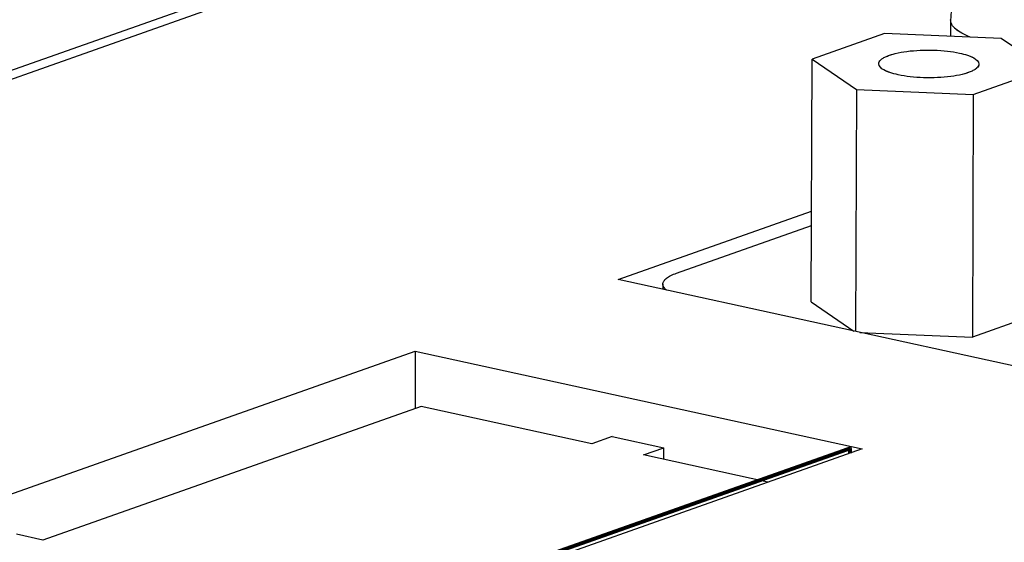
# Model space of a CAD drawing. Header units: millimetres. Extents: x 0 to 841, y 0 to 595.
# Tile 48 of 59: x 698 to 721, y 550 to 562. Entities that reach past the tile are written whole.
import ezdxf

# ---------------------------------------------------------------- set-up
doc = ezdxf.new("R2010")
doc.units = ezdxf.units.MM
doc.header["$LTSCALE"] = 65.395
for name, color, linetype in [('3D-TOPRH-WS-SHAPE', 7, 'CONTINUOUS'), ('BODY_CASE-WS-SHAPE', 7, 'CONTINUOUS'), ('D_SUB_09P-SHAPE', 7, 'CONTINUOUS'), ('PCB_MAIN_WS-RH-SHAPE', 7, 'CONTINUOUS'), ('SIDE_CASE-WS-RH-SHAPE', 7, 'CONTINUOUS')]:
    doc.layers.add(name, color=color, linetype=linetype)

msp = doc.modelspace()

# ---------------------------------------------------------------- linework, layer by layer
at = {"layer": '3D-TOPRH-WS-SHAPE', "color": 7, "linetype": 'Continuous'}
for p, q in [((664.327, 548.702), (735.476, 573.828)), ((664.708, 548.635), (735.885, 573.772)), ((719.869, 561.85), (719.867, 561.476)), ((718.346, 561.54), (716.685, 560.953)), ((721.029, 561.428), (718.346, 561.54)), ((722.049, 560.73), (721.029, 561.428)), ((716.664, 555.38), (716.685, 560.953)), ((716.685, 560.953), (717.706, 560.254)), ((720.388, 560.143), (722.049, 560.73)), ((717.706, 560.254), (717.685, 554.699)), ((717.706, 560.254), (720.388, 560.143)), ((720.388, 560.143), (720.368, 554.57)), ((712.233, 555.892), (716.672, 557.46)), ((713.573, 556.038), (716.671, 557.132)), ((722.497, 553.647), (712.233, 555.892)), ((713.258, 555.784), (713.257, 555.668)), ((716.664, 555.38), (717.647, 554.708)), ((722.029, 555.157), (720.368, 554.57)), ((717.786, 554.677), (720.368, 554.57)), ((688.302, 547.441), (707.569, 554.245)), ((707.569, 554.245), (707.569, 552.932)), ((707.569, 554.245), (717.834, 552)), ((707.703, 552.979), (699.01, 549.909)), ((711.626, 552.122), (707.703, 552.979)), ((712.095, 552.287), (711.626, 552.122)), ((712.095, 552.287), (713.28, 552.028)), ((717.834, 552), (698.567, 545.196)), ((712.81, 551.863), (713.28, 552.028)), ((715.672, 551.237), (712.81, 551.863)), ((713.276, 551.761), (713.28, 552.028)), ((699.01, 549.909), (698.406, 550.042))]:
    msp.add_line(p, q, dxfattribs=at)
for points, knots in [([(720.306, 562.743), (720.178, 562.638), (719.954, 562.368), (719.869, 562.024), (719.869, 561.85)], [0, 0, 0, 0, 0.488747, 1, 1, 1, 1]), ([(720.315, 561.457), (720.249, 561.483), (720.133, 561.536), (719.988, 561.631), (719.894, 561.734), (719.869, 561.814), (719.869, 561.85)], [0, 0, 0, 0, 0.340341, 0.614123, 0.827158, 1, 1, 1, 1]), ([(718.217, 560.845), (718.217, 560.878), (718.252, 560.931), (718.32, 560.979), (718.431, 561.035), (718.614, 561.089), (718.873, 561.135), (719.171, 561.16), (719.483, 561.162), (719.786, 561.141), (719.981, 561.11), (720.073, 561.09)], [0, 0, 0, 0, 0.050317, 0.085529, 0.128899, 0.239526, 0.377383, 0.533521, 0.697031, 0.856261, 1, 1, 1, 1]), ([(720.073, 561.09), (720.136, 561.077), (720.25, 561.046), (720.407, 560.984), (720.517, 560.898), (720.517, 560.837)], [0, 0, 0, 0, 0.365421, 0.655204, 1, 1, 1, 1]), ([(718.661, 560.592), (718.598, 560.606), (718.484, 560.637), (718.328, 560.698), (718.217, 560.785), (718.217, 560.845)], [0, 0, 0, 0, 0.365421, 0.655204, 1, 1, 1, 1]), ([(720.517, 560.837), (720.517, 560.804), (720.482, 560.752), (720.414, 560.704), (720.303, 560.648), (720.121, 560.593), (719.861, 560.547), (719.564, 560.523), (719.251, 560.521), (718.948, 560.542), (718.753, 560.572), (718.661, 560.592)], [0, 0, 0, 0, 0.050317, 0.085529, 0.128899, 0.239526, 0.377383, 0.533521, 0.697031, 0.856261, 1, 1, 1, 1]), ([(713.258, 555.784), (713.258, 555.808), (713.276, 555.862), (713.344, 555.928), (713.445, 555.988), (713.527, 556.022), (713.573, 556.038)], [0, 0, 0, 0, 0.16767, 0.379016, 0.655026, 1, 1, 1, 1]), ([(713.338, 555.65), (713.315, 555.669), (713.276, 555.707), (713.258, 555.761), (713.258, 555.784)], [0, 0, 0, 0, 0.557781, 1, 1, 1, 1])]:
    msp.add_open_spline(points, degree=3, knots=knots, dxfattribs=at)
at = {"layer": 'BODY_CASE-WS-SHAPE', "color": 7, "linetype": 'Continuous'}
for p, q in [((664.708, 548.635), (735.885, 573.772)), ((712.233, 555.892), (716.672, 557.46)), ((722.497, 553.647), (712.233, 555.892)), ((688.302, 547.441), (707.569, 554.245)), ((707.569, 554.245), (707.569, 552.932)), ((707.569, 554.245), (717.834, 552)), ((707.703, 552.979), (699.01, 549.909)), ((711.626, 552.122), (707.703, 552.979)), ((712.095, 552.287), (711.626, 552.122)), ((712.095, 552.287), (713.28, 552.028)), ((717.834, 552), (698.567, 545.196)), ((712.81, 551.863), (713.28, 552.028)), ((715.672, 551.237), (712.81, 551.863)), ((713.276, 551.761), (713.28, 552.028)), ((699.01, 549.909), (698.406, 550.042))]:
    msp.add_line(p, q, dxfattribs=at)
at = {"layer": 'D_SUB_09P-SHAPE', "color": 7, "linetype": 'Continuous'}
for p, q in [((719.869, 561.85), (719.867, 561.476)), ((718.346, 561.54), (716.685, 560.953)), ((721.029, 561.428), (718.346, 561.54)), ((722.049, 560.73), (721.029, 561.428)), ((716.664, 555.38), (716.685, 560.953)), ((716.685, 560.953), (717.706, 560.254)), ((720.388, 560.143), (722.049, 560.73)), ((717.706, 560.254), (717.685, 554.699)), ((717.706, 560.254), (720.388, 560.143)), ((720.388, 560.143), (720.368, 554.57)), ((713.573, 556.038), (716.671, 557.132)), ((713.258, 555.784), (713.257, 555.668)), ((716.664, 555.38), (717.647, 554.708)), ((722.029, 555.157), (720.368, 554.57)), ((717.786, 554.677), (720.368, 554.57))]:
    msp.add_line(p, q, dxfattribs=at)
for points, knots in [([(720.315, 561.457), (720.249, 561.483), (720.133, 561.536), (720.005, 561.62), (719.933, 561.692), (719.896, 561.743), (719.874, 561.796), (719.869, 561.833), (719.869, 561.85)], [0, 0, 0, 0, 0.339588, 0.612764, 0.726107, 0.8261, 0.91587, 1, 1, 1, 1]), ([(718.217, 560.845), (718.217, 560.861), (718.227, 560.894), (718.264, 560.938), (718.32, 560.979), (718.396, 561.017), (718.49, 561.052), (718.646, 561.095), (718.873, 561.135), (719.171, 561.16), (719.483, 561.162), (719.786, 561.141), (719.981, 561.11), (720.073, 561.09)], [0, 0, 0, 0, 0.023344, 0.051311, 0.086482, 0.129802, 0.181267, 0.240401, 0.3781, 0.534058, 0.69738, 0.856427, 1, 1, 1, 1]), ([(720.073, 561.09), (720.136, 561.077), (720.225, 561.053), (720.334, 561.012), (720.432, 560.965), (720.517, 560.898), (720.517, 560.837)], [0, 0, 0, 0, 0.365309, 0.520378, 0.655309, 1, 1, 1, 1]), ([(718.661, 560.592), (718.598, 560.606), (718.509, 560.629), (718.4, 560.671), (718.302, 560.718), (718.217, 560.785), (718.217, 560.845)], [0, 0, 0, 0, 0.365309, 0.520378, 0.655309, 1, 1, 1, 1]), ([(720.517, 560.837), (720.517, 560.822), (720.507, 560.788), (720.471, 560.744), (720.414, 560.703), (720.338, 560.665), (720.244, 560.631), (720.088, 560.587), (719.861, 560.548), (719.564, 560.523), (719.251, 560.521), (718.948, 560.542), (718.753, 560.572), (718.661, 560.592)], [0, 0, 0, 0, 0.023344, 0.051311, 0.086482, 0.129802, 0.181267, 0.240401, 0.3781, 0.534058, 0.69738, 0.856427, 1, 1, 1, 1]), ([(713.258, 555.784), (713.258, 555.808), (713.276, 555.862), (713.344, 555.928), (713.445, 555.988), (713.527, 556.022), (713.573, 556.038)], [0, 0, 0, 0, 0.16767, 0.379016, 0.655026, 1, 1, 1, 1]), ([(713.338, 555.65), (713.315, 555.669), (713.276, 555.707), (713.258, 555.761), (713.258, 555.784)], [0, 0, 0, 0, 0.557781, 1, 1, 1, 1])]:
    msp.add_open_spline(points, degree=3, knots=knots, dxfattribs=at)
at = {"layer": 'PCB_MAIN_WS-RH-SHAPE', "color": 2, "linetype": 'Continuous', "const_width": 0.0891}
for points in [[(698.595, 545.317), (717.555, 552.013)], [(717.555, 551.902), (717.555, 552.013)]]:
    msp.add_lwpolyline(points, dxfattribs=at)
at = {"layer": 'PCB_MAIN_WS-RH-SHAPE', "color": 2, "linetype": 'Continuous'}
for points, knots in [([(717.532, 552.005), (717.532, 552.006), (717.532, 552.008), (717.533, 552.01), (717.533, 552.012), (717.533, 552.014), (717.533, 552.016), (717.534, 552.017), (717.534, 552.019), (717.535, 552.021), (717.535, 552.023), (717.536, 552.024), (717.536, 552.025), (717.536, 552.026), (717.537, 552.027), (717.537, 552.028), (717.538, 552.03), (717.538, 552.031), (717.539, 552.033), (717.54, 552.034), (717.541, 552.036), (717.542, 552.037), (717.542, 552.038), (717.543, 552.039), (717.543, 552.039), (717.544, 552.04), (717.545, 552.041), (717.546, 552.042), (717.546, 552.043), (717.547, 552.043), (717.547, 552.044), (717.548, 552.044), (717.549, 552.045), (717.55, 552.046), (717.551, 552.046), (717.551, 552.047), (717.552, 552.047), (717.552, 552.047), (717.553, 552.048), (717.554, 552.048), (717.555, 552.049), (717.556, 552.049), (717.556, 552.049), (717.557, 552.049), (717.558, 552.049), (717.559, 552.05), (717.56, 552.05), (717.56, 552.05), (717.561, 552.05), (717.561, 552.05), (717.562, 552.05), (717.563, 552.049), (717.564, 552.049), (717.565, 552.049), (717.565, 552.049), (717.566, 552.049), (717.567, 552.048), (717.567, 552.048), (717.568, 552.047), (717.569, 552.047), (717.569, 552.047), (717.57, 552.046), (717.57, 552.046), (717.571, 552.045), (717.572, 552.044), (717.572, 552.044), (717.572, 552.043), (717.573, 552.043), (717.573, 552.042), (717.574, 552.041), (717.574, 552.04), (717.575, 552.039), (717.575, 552.039), (717.575, 552.038), (717.576, 552.036), (717.576, 552.035), (717.577, 552.034), (717.577, 552.034), (717.577, 552.033), (717.577, 552.032), (717.577, 552.03), (717.578, 552.029), (717.578, 552.028), (717.578, 552.027), (717.578, 552.026), (717.578, 552.025), (717.578, 552.023), (717.578, 552.021), (717.578, 552.02)], [0, 0, 0, 0, 0.03125, 0.046875, 0.0625, 0.078125, 0.09375, 0.109375, 0.125, 0.140625, 0.15625, 0.171875, 0.179688, 0.1875, 0.195312, 0.203125, 0.21875, 0.234375, 0.25, 0.265625, 0.28125, 0.296875, 0.304688, 0.3125, 0.320312, 0.328125, 0.34375, 0.359375, 0.367188, 0.375, 0.382812, 0.390625, 0.40625, 0.421875, 0.429688, 0.4375, 0.445312, 0.453125, 0.46875, 0.484375, 0.492188, 0.5, 0.507812, 0.515625, 0.53125, 0.546875, 0.554688, 0.5625, 0.570312, 0.578125, 0.59375, 0.609375, 0.617188, 0.625, 0.632812, 0.640625, 0.65625, 0.671875, 0.679688, 0.6875, 0.695312, 0.703125, 0.71875, 0.734375, 0.742188, 0.75, 0.757812, 0.765625, 0.78125, 0.796875, 0.804688, 0.8125, 0.820312, 0.828125, 0.84375, 0.859375, 0.867188, 0.875, 0.882812, 0.890625, 0.90625, 0.921875, 0.929688, 0.9375, 0.945312, 0.953125, 0.96875, 1, 1, 1, 1]), ([(717.578, 552.02), (717.578, 552.019), (717.578, 552.017), (717.578, 552.015), (717.578, 552.013), (717.577, 552.01), (717.577, 552.008), (717.576, 552.006), (717.576, 552.005), (717.576, 552.004), (717.575, 552.003), (717.575, 552.001), (717.574, 551.999), (717.574, 551.997), (717.573, 551.996), (717.572, 551.994), (717.571, 551.993), (717.571, 551.992), (717.57, 551.991), (717.57, 551.991), (717.569, 551.989), (717.568, 551.988), (717.567, 551.986), (717.566, 551.985), (717.566, 551.985), (717.565, 551.984), (717.563, 551.982), (717.562, 551.981), (717.56, 551.98), (717.559, 551.979), (717.558, 551.979), (717.557, 551.978), (717.557, 551.978), (717.556, 551.977), (717.555, 551.977), (717.554, 551.977), (717.553, 551.976), (717.553, 551.976), (717.552, 551.976), (717.551, 551.976), (717.549, 551.976), (717.548, 551.976), (717.547, 551.977), (717.545, 551.977), (717.544, 551.977), (717.544, 551.978), (717.543, 551.978), (717.542, 551.979), (717.541, 551.979), (717.541, 551.98), (717.54, 551.981), (717.54, 551.981), (717.539, 551.981), (717.539, 551.982), (717.538, 551.983), (717.538, 551.984), (717.537, 551.985), (717.537, 551.985), (717.536, 551.986), (717.536, 551.988), (717.535, 551.989), (717.535, 551.99), (717.534, 551.991), (717.534, 551.992), (717.534, 551.993), (717.533, 551.995), (717.533, 551.997), (717.533, 552), (717.532, 552.002), (717.532, 552.004), (717.532, 552.005)], [0, 0, 0, 0, 0.03125, 0.046875, 0.0625, 0.09375, 0.109375, 0.125, 0.132812, 0.140625, 0.15625, 0.171875, 0.1875, 0.203125, 0.21875, 0.234375, 0.25, 0.257812, 0.265625, 0.273438, 0.28125, 0.3125, 0.328125, 0.335938, 0.34375, 0.359375, 0.375, 0.40625, 0.421875, 0.4375, 0.453125, 0.46875, 0.476562, 0.484375, 0.5, 0.515625, 0.523438, 0.53125, 0.546875, 0.5625, 0.578125, 0.59375, 0.625, 0.640625, 0.65625, 0.664062, 0.671875, 0.6875, 0.703125, 0.71875, 0.726562, 0.734375, 0.742188, 0.75, 0.765625, 0.78125, 0.789062, 0.796875, 0.8125, 0.828125, 0.84375, 0.859375, 0.867188, 0.875, 0.890625, 0.90625, 0.9375, 0.953125, 0.96875, 1, 1, 1, 1])]:
    msp.add_open_spline(points, degree=3, knots=knots, dxfattribs=at)
at = {"layer": 'SIDE_CASE-WS-RH-SHAPE', "color": 7, "linetype": 'Continuous'}
msp.add_line((664.327, 548.702), (735.476, 573.828), dxfattribs=at)

doc.saveas('drawing.dxf')
